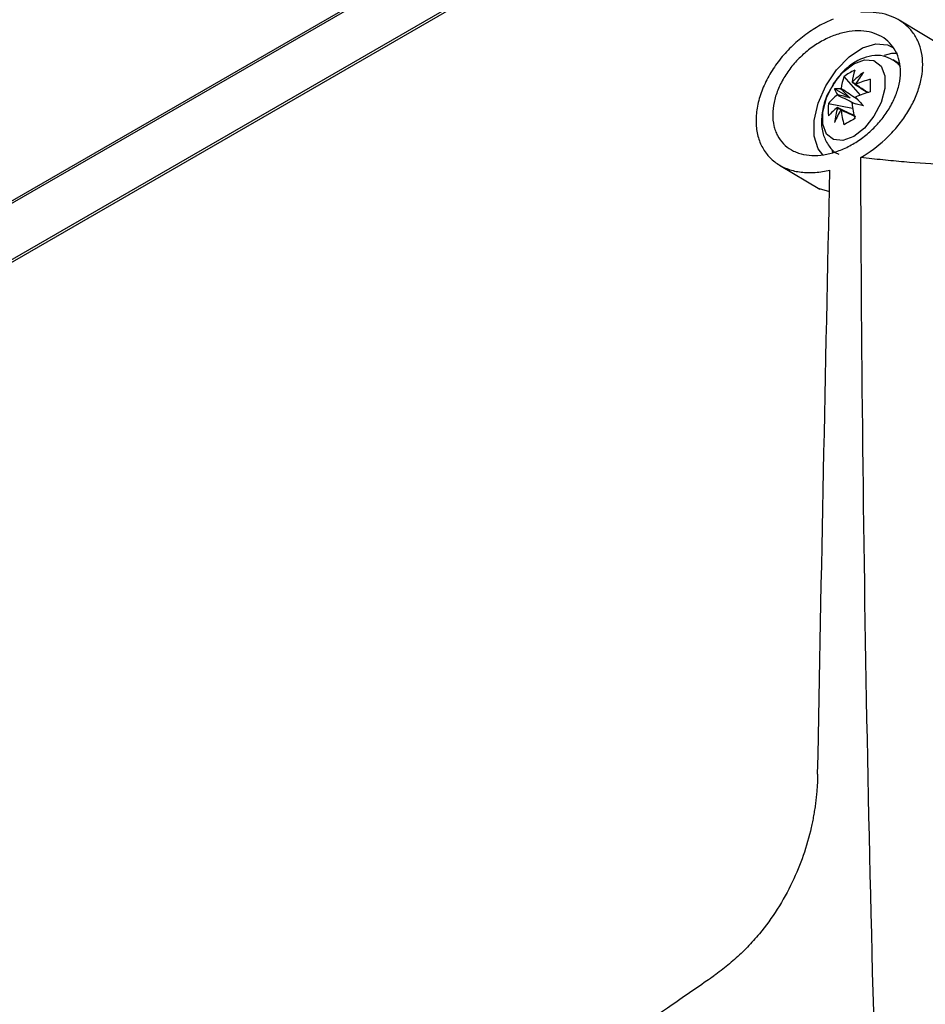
# Model space of a CAD drawing. Header units: millimetres. Extents: x 15231 to 16570, y 10019 to 11489.
# Tile 78 of 206: x 16309 to 16369, y 10265 to 10331. Entities that reach past the tile are written whole.
import ezdxf

# ---------------------------------------------------------------- set-up
doc = ezdxf.new("R2010")
doc.units = ezdxf.units.MM

msp = doc.modelspace()

# ---------------------------------------------------------------- linework, layer by layer
at = {"color": 7, "linetype": 'Continuous', "lineweight": 25}
for p, q in [((16228.912, 10272.825), (16362.41, 10349.892)), ((16230.687, 10274.001), (16361.995, 10349.803)), ((16227.674, 10268.346), (16363.868, 10346.969)), ((16227.809, 10268.248), (16363.719, 10346.708)), ((16372.333, 10328.201), (16367.756, 10330.975)), ((16367.559, 10328.211), (16367.347, 10328.333)), ((16367.716, 10328.09), (16367.547, 10328.174)), ((16367.559, 10328.211), (16367.722, 10328.098)), ((16364.059, 10327.211), (16365.139, 10325.966)), ((16364.469, 10325.78), (16363.427, 10326.382)), ((16363.025, 10325.42), (16364.643, 10325.107)), ((16363.241, 10322.307), (16363.294, 10322.134)), ((16359.759, 10321.295), (16362.458, 10319.698)), ((16362.412, 10319.73), (16363.096, 10319.539))]:
    msp.add_line(p, q, dxfattribs=at)
at = {"color": 7, "linetype": 'Continuous', "lineweight": 25, "flags": 128}
for points in [[(16362.65, 10321.977), (16362.343, 10322.384), (16362.075, 10323.23), (16362.075, 10324.277), (16362.343, 10325.432), (16362.853, 10326.593), (16363.562, 10327.655), (16364.407, 10328.525), (16365.311, 10329.125), (16366.195, 10329.402), (16366.98, 10329.332), (16367.287, 10329.185)], [(16367.644, 10328.751), (16367.242, 10328.742), (16366.756, 10328.629)], [(16364.715, 10323.21), (16363.996, 10322.941), (16363.364, 10322.998), (16362.895, 10323.373), (16362.645, 10324.021), (16362.645, 10324.864), (16362.895, 10325.801), (16363.364, 10326.718), (16363.996, 10327.504), (16364.715, 10328.066), (16365.434, 10328.334), (16366.067, 10328.278), (16366.536, 10327.903), (16366.786, 10327.255), (16366.786, 10326.412), (16366.536, 10325.475), (16366.067, 10324.558), (16365.434, 10323.772), (16364.715, 10323.21)], [(16367.345, 10328.335), (16367.61, 10328.129), (16367.805, 10327.881)]]:
    msp.add_lwpolyline(points, dxfattribs=at)
at = {"color": 7, "linetype": 'Continuous', "lineweight": 25}
for centre, radius, start, end in [((16367.819, 10325.912), 3.977, 160.94251, 172.7771), ((16366.574, 10323.696), 4.322, 114.41448, 125.58014), ((16368.547, 10326.333), 3.977, 160.94251, 172.7771), ((16369.424, 10322.197), 6.677, 127.3542, 136.05953), ((16371.79, 10322.685), 8.026, 143.08991, 149.97661), ((16363.687, 10324.662), 1.739, 84.36132, 98.59216), ((16365.168, 10325.387), 1.652, 141.62597, 142.47561), ((16364.559, 10326.441), 0.394, 81.61704, 83.82756), ((16364.533, 10326.456), 0.394, 36.16344, 38.37367), ((16367.974, 10319.445), 7.888, 105.83196, 113.32458), ((16378.695, 10326.614), 12.88, 178.12904, 181.87096), ((16366.029, 10322.814), 3.977, 127.22027, 139.05585), ((16365.046, 10327.016), 1.739, 201.39277, 215.62609), ((16365.159, 10325.372), 1.652, 157.52421, 158.37381), ((16363.315, 10326.456), 1.652, 337.52421, 338.37381), ((16579.404, 10526.546), 293.813, 223.09094, 223.24249), ((16367.974, 10318.604), 7.888, 105.83196, 113.32458), ((16367.328, 10324.999), 4.323, 174.41747, 185.58253), ((16366.029, 10321.973), 3.977, 127.22027, 139.05585), ((16370.049, 10323.28), 6.677, 163.9403, 172.64573), ((16363.941, 10325.372), 0.394, 216.16344, 218.37367), ((16363.306, 10326.441), 1.652, 321.62597, 322.47561), ((16372.436, 10326.333), 7.888, 186.67283, 194.16595), ((16297.118, 10035.336), 297.849, 76.75243, 76.90192), ((16370.809, 10320.988), 8.025, 150.02336, 156.91043), ((16363.915, 10325.387), 0.394, 261.61703, 263.82756), ((16371.708, 10325.912), 7.888, 186.67283, 194.16595), ((16370.86, 10313.042), 12.881, 118.12666, 121.86797)]:
    msp.add_arc(centre, radius, start, end, dxfattribs=at)
for centre, major_axis, ratio, start_param, end_param in [((16364.654, 10326.011), (2.651, -2.611), 0.078957, 4.485994, 4.720597), ((16364.414, 10325.872), (3.404, -2.148), 0.229118, 1.52409, 1.655403), ((16364.362, 10325.505), (3.587, -0.99), 0.078991, 1.562573, 1.797176), ((16364.362, 10325.782), (3.562, -1.874), 0.229122, 4.627769, 4.759536)]:
    msp.add_ellipse(centre, major_axis=major_axis, ratio=ratio, start_param=start_param, end_param=end_param, dxfattribs=at)
for points, knots in [([(16363.351, 10331.05), (16363.013, 10330.914), (16362.683, 10330.754), (16362.035, 10330.385), (16361.718, 10330.175), (16361.101, 10329.707), (16360.809, 10329.455), (16360.258, 10328.913), (16359.997, 10328.623), (16359.518, 10328.01), (16359.303, 10327.695), (16359.019, 10327.208), (16358.931, 10327.043), (16358.767, 10326.709), (16358.691, 10326.539), (16358.488, 10326.031), (16358.385, 10325.695), (16358.239, 10325.026), (16358.198, 10324.691), (16358.183, 10324.051), (16358.208, 10323.744), (16358.296, 10323.304), (16358.333, 10323.16), (16358.424, 10322.885), (16358.477, 10322.753), (16358.658, 10322.373), (16358.808, 10322.142), (16359.168, 10321.726), (16359.373, 10321.547), (16359.714, 10321.318), (16359.833, 10321.249), (16360.084, 10321.124), (16360.216, 10321.069), (16360.62, 10320.926), (16360.905, 10320.861), (16361.505, 10320.788), (16361.822, 10320.782), (16362.464, 10320.827), (16362.791, 10320.878), (16363.125, 10320.958)], [0, 0, 0, 0, 0.0625, 0.0625, 0.125, 0.125, 0.1875, 0.1875, 0.25, 0.25, 0.3125, 0.3125, 0.34375, 0.34375, 0.375, 0.375, 0.4375, 0.4375, 0.5, 0.5, 0.5625, 0.5625, 0.59375, 0.59375, 0.625, 0.625, 0.6875, 0.6875, 0.75, 0.75, 0.78125, 0.78125, 0.8125, 0.8125, 0.875, 0.875, 0.9375, 0.9375, 1, 1, 1, 1]), ([(16365.188, 10321.808), (16365.764, 10322.143), (16366.303, 10322.542), (16367.057, 10323.241), (16367.295, 10323.488), (16367.737, 10324), (16367.942, 10324.267), (16368.318, 10324.822), (16368.489, 10325.111), (16368.783, 10325.688), (16368.908, 10325.98), (16369.111, 10326.569), (16369.19, 10326.869), (16369.293, 10327.45), (16369.32, 10327.735), (16369.32, 10328.292), (16369.294, 10328.565), (16369.191, 10329.079), (16369.115, 10329.322), (16368.912, 10329.78), (16368.785, 10329.995), (16368.491, 10330.381), (16368.323, 10330.555), (16367.946, 10330.863), (16367.737, 10330.997), (16367.293, 10331.217), (16367.057, 10331.305), (16366.555, 10331.437), (16366.29, 10331.481), (16365.747, 10331.521), (16365.468, 10331.519), (16365.179, 10331.493)], [0, 0, 0, 0, 0.125, 0.125, 0.1875, 0.1875, 0.25, 0.25, 0.3125, 0.3125, 0.375, 0.375, 0.4375, 0.4375, 0.5, 0.5, 0.5625, 0.5625, 0.625, 0.625, 0.6875, 0.6875, 0.75, 0.75, 0.8125, 0.8125, 0.875, 0.875, 0.9375, 0.9375, 1, 1, 1, 1]), ([(16367.759, 10328.252), (16367.814, 10328.013), (16367.84, 10327.764), (16367.836, 10327.247), (16367.806, 10326.978), (16367.687, 10326.427), (16367.601, 10326.153), (16367.377, 10325.605), (16367.237, 10325.329), (16366.916, 10324.8), (16366.735, 10324.545), (16366.33, 10324.054), (16366.109, 10323.82), (16365.644, 10323.39), (16365.396, 10323.19), (16364.88, 10322.829), (16364.616, 10322.67), (16364.077, 10322.395), (16363.799, 10322.278), (16363.25, 10322.096), (16362.978, 10322.029), (16362.441, 10321.946), (16362.173, 10321.93), (16361.667, 10321.95), (16361.425, 10321.986), (16361.079, 10322.079), (16360.966, 10322.117), (16360.751, 10322.205), (16360.649, 10322.255), (16360.355, 10322.424), (16360.178, 10322.56), (16359.864, 10322.884), (16359.733, 10323.066), (16359.573, 10323.367), (16359.525, 10323.473), (16359.444, 10323.694), (16359.409, 10323.81), (16359.328, 10324.165), (16359.302, 10324.414), (16359.305, 10324.935), (16359.335, 10325.209), (16359.45, 10325.756), (16359.534, 10326.032), (16359.757, 10326.589), (16359.892, 10326.862), (16360.208, 10327.393), (16360.39, 10327.655), (16360.79, 10328.149), (16361.006, 10328.381), (16361.47, 10328.816), (16361.719, 10329.019), (16362.229, 10329.379), (16362.492, 10329.538), (16363.036, 10329.816), (16363.31, 10329.931), (16363.857, 10330.111), (16364.133, 10330.178), (16364.675, 10330.259), (16364.938, 10330.273), (16365.447, 10330.25), (16365.696, 10330.212), (16366.159, 10330.084), (16366.375, 10329.995), (16366.772, 10329.767), (16366.954, 10329.627), (16367.268, 10329.304), (16367.402, 10329.123), (16367.62, 10328.715), (16367.704, 10328.491), (16367.759, 10328.252)], [0, 0, 0, 0, 0.03125, 0.03125, 0.0625, 0.0625, 0.09375, 0.09375, 0.125, 0.125, 0.15625, 0.15625, 0.1875, 0.1875, 0.21875, 0.21875, 0.25, 0.25, 0.28125, 0.28125, 0.3125, 0.3125, 0.34375, 0.34375, 0.375, 0.375, 0.390625, 0.390625, 0.40625, 0.40625, 0.4375, 0.4375, 0.46875, 0.46875, 0.484375, 0.484375, 0.5, 0.5, 0.53125, 0.53125, 0.5625, 0.5625, 0.59375, 0.59375, 0.625, 0.625, 0.65625, 0.65625, 0.6875, 0.6875, 0.71875, 0.71875, 0.75, 0.75, 0.78125, 0.78125, 0.8125, 0.8125, 0.84375, 0.84375, 0.875, 0.875, 0.90625, 0.90625, 0.9375, 0.9375, 0.96875, 0.96875, 1, 1, 1, 1]), ([(16367.333, 10328.315), (16367.127, 10328.418), (16366.687, 10328.639), (16365.92, 10328.629), (16365.142, 10328.4), (16364.383, 10327.921), (16363.743, 10327.312), (16363.441, 10326.817), (16363.323, 10326.622)], [0, 0, 0, 0, 0.148406, 0.315209, 0.484773, 0.669815, 0.870272, 1, 1, 1, 1]), ([(16363.323, 10326.622), (16363.249, 10326.515), (16362.971, 10326.111), (16362.678, 10325.288), (16362.516, 10324.292), (16362.622, 10323.379), (16362.973, 10322.645), (16363.366, 10322.169), (16363.661, 10322.053), (16363.716, 10322.032)], [0, 0, 0, 0, 0.0699372, 0.264264, 0.4647964, 0.643641, 0.8071914, 0.9645006, 1, 1, 1, 1]), ([(16365.008, 10325.647), (16364.69, 10325.862), (16364.311, 10326.118), (16363.932, 10326.372), (16363.873, 10326.412)], [0, 0, 0, 0, 0.842721, 1, 1, 1, 1]), ([(16364.601, 10326.833), (16364.661, 10326.793), (16365.008, 10326.559), (16365.356, 10326.324), (16365.644, 10326.13)], [0, 0, 0, 0, 0.171297, 1, 1, 1, 1]), ([(16365.66, 10326.136), (16365.445, 10326.283), (16365.176, 10326.468), (16364.905, 10326.652), (16364.85, 10326.689)], [0, 0, 0, 0, 0.797937, 1, 1, 1, 1]), ([(16363.624, 10325.98), (16363.688, 10325.949), (16364.098, 10325.748), (16364.509, 10325.548), (16364.856, 10325.379)], [0, 0, 0, 0, 0.1571049, 1, 1, 1, 1]), ([(16364.837, 10324.548), (16364.496, 10324.713), (16364.091, 10324.91), (16363.688, 10325.108), (16363.624, 10325.139)], [0, 0, 0, 0, 0.8404, 1, 1, 1, 1]), ([(16363.873, 10324.995), (16363.932, 10324.967), (16364.251, 10324.813), (16364.57, 10324.66), (16364.829, 10324.536)], [0, 0, 0, 0, 0.186802, 1, 1, 1, 1]), ([(16376.121, 10321.449), (16375.717, 10321.385), (16375.302, 10321.346), (16374.457, 10321.291), (16374.027, 10321.277), (16372.719, 10321.26), (16371.823, 10321.28), (16369.988, 10321.362), (16369.046, 10321.424), (16367.615, 10321.546), (16367.135, 10321.591), (16366.167, 10321.692), (16365.679, 10321.746), (16365.188, 10321.808)], [0, 0, 0, 0, 0.125, 0.125, 0.25, 0.25, 0.5, 0.5, 0.75, 0.75, 0.875, 0.875, 1, 1, 1, 1]), ([(16362.305, 10280.589), (16362.302, 10280.456), (16362.295, 10280.191), (16362.274, 10279.792), (16362.244, 10279.394), (16362.205, 10278.997), (16362.157, 10278.601), (16362.1, 10278.206), (16362.034, 10277.812), (16361.958, 10277.419), (16361.769, 10276.538), (16361.386, 10275.181), (16360.635, 10273.343), (16359.66, 10271.571), (16358.726, 10270.287), (16358.021, 10269.467), (16357.614, 10269.029), (16357.193, 10268.61), (16356.759, 10268.209), (16356.312, 10267.828), (16355.852, 10267.465), (16355.536, 10267.24), (16355.378, 10267.127)], [0, 0, 0, 0, 0.028645, 0.05702, 0.085139, 0.113018, 0.140672, 0.168118, 0.195372, 0.222452, 0.249374, 0.376927, 0.499408, 0.626288, 0.749104, 0.78533, 0.821246, 0.85696, 0.892582, 0.928222, 0.963992, 1, 1, 1, 1]), ([(16232.087, 10195.953), (16232.087, 10195.953), (16232.187, 10195.992), (16232.865, 10196.27), (16236.153, 10197.58), (16240.724, 10199.52), (16255.672, 10206.248), (16270.683, 10213.978), (16287.26, 10223.458), (16292.069, 10226.26), (16305.847, 10234.429), (16321.078, 10244.017), (16339.989, 10256.567), (16348.327, 10262.239), (16354.179, 10266.304), (16355.219, 10267.016), (16355.378, 10267.127)], [0.0831025, 0.0831025, 0.0831025, 0.0831025, 0.0831028, 0.085856, 0.101481, 0.1717935, 0.2030435, 0.4686685, 0.4999594, 0.5311685, 0.5624185, 0.7655435, 0.8124185, 0.898356, 0.913981, 0.916816, 0.916816, 0.916816, 0.916816])]:
    msp.add_open_spline(points, degree=3, knots=knots, dxfattribs=at)
for points in [[(16366.895, 10238.552), (16365.839, 10266.564), (16365.27, 10294.319), (16365.188, 10321.808)], [(16362.305, 10280.589), (16362.558, 10294.141), (16362.831, 10307.596), (16363.125, 10320.958)]]:
    msp.add_open_spline(points, degree=3, dxfattribs=at)

doc.saveas('drawing.dxf')
